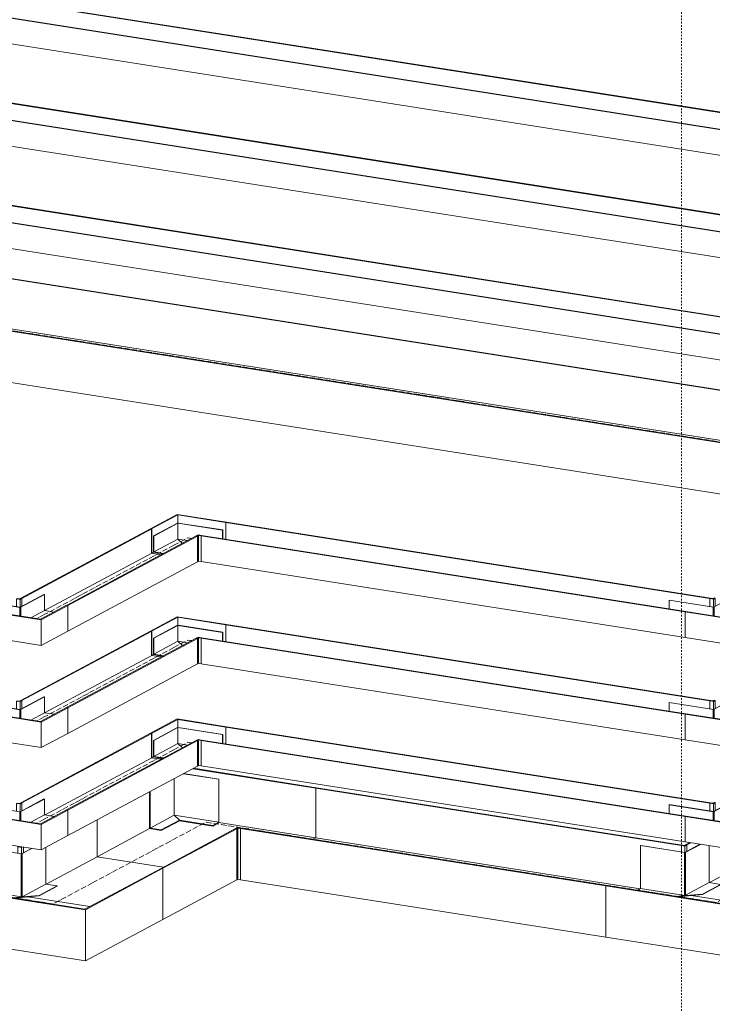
# Model space of a CAD drawing. Header units: millimetres. Extents: x 5617 to 131373, y -9330 to 158328.
# Tile 73 of 83: x 108700 to 109997, y 123009 to 124852. Entities that reach past the tile are written whole.
import ezdxf

# ---------------------------------------------------------------- set-up
doc = ezdxf.new("R2010")
doc.units = ezdxf.units.MM
doc.linetypes.add('Осевая', pattern=[14, 10, -2, 0, -2])
doc.linetypes.add('Скрыто_2_', pattern=[6, 3, -3])
doc.layers.add('Границы 3D вида', color=7, linetype='Скрыто_2_', lineweight=20, true_color=0x0080c0)
for name, color, linetype, lineweight in [('Кабельные лотки', 7, 'Continuous', 18), ('Осевая линия', 7, 'Осевая', 18), ('Соединительные детали кабельных лотков', 7, 'Continuous', 18)]:
    doc.layers.add(name, color=color, linetype=linetype, lineweight=lineweight)

# ---------------------------------------------------------------- blocks, each defined once
blk = doc.blocks.new('OSTEC_CLH - ЛН_ ЛП - СЛУМИ - Угол горизонтальный - ZS - Цинкование по методу Сендзимира-V99-МКСС_ПЧ_5_23')
at = {"layer": 'Осевая линия'}
for p, q in [((91328.9, 123236.5), (91255.1, 123197)), ((91118.8, 123218.4), (91255.1, 123197)), ((91119.7, 123218.3), (91118.8, 123218.4))]:
    blk.add_line(p, q, dxfattribs=at)
at = {"layer": 'Соединительные детали кабельных лотков'}
for p, q in [((91189.1, 123303.9), (91190.3, 123304.5)), ((91189.1, 123291.6), (91189.1, 123303.9)), ((91195.7, 123302.8), (91189.1, 123303.9)), ((91190.3, 123304.5), (91194.7, 123303.8)), ((91195.7, 123302.8), (91197.1, 123303.6)), ((91195.7, 123290.6), (91195.7, 123302.8)), ((91199.3, 123303.2), (91199.3, 123292.3)), ((91458.6, 123264), (91314.5, 123187)), ((91315.5, 123186), (91460.8, 123263.7)), ((91460.8, 123263.7), (91458.6, 123264)), ((91460.8, 123263.7), (91460.8, 123168)), ((91047.4, 123228.1), (91048.6, 123228.7)), ((91047.4, 123132.4), (91047.4, 123228.1)), ((91315.5, 123186), (91047.4, 123228.1)), ((91314.5, 123187), (91048.6, 123228.7)), ((91183.4, 123207.6), (91184.6, 123208.2)), ((91323.9, 123191.9), (91207.5, 123210.2)), ((91315.5, 123090.3), (91315.5, 123186)), ((91460.8, 123168), (91315.5, 123090.3)), ((91315.5, 123090.3), (91047.4, 123132.4))]:
    blk.add_line(p, q, dxfattribs=at)
blk = doc.blocks.new('OSTEC_U - ЛН_ ЛП - СЛУМИ - OSTEC_U - ЛН_ ЛП - СЛУМИ-V100-МКСС_ПЧ_5_23')
at = {"layer": 'Соединительные детали кабельных лотков'}
for p, q in [((91113, 123303.9), (91112.5, 123303.6)), ((91112.5, 123303.6), (91195.7, 123290.6)), ((91112.5, 123223.2), (91112.5, 123303.6)), ((91195.7, 123290.9), (91113, 123303.9)), ((91214.4, 123300.9), (91195.7, 123290.9)), ((91196.1, 123290.5), (91215.2, 123300.7)), ((91241.3, 123302.8), (91241.3, 123234.2)), ((91195.2, 123290.5), (91195.2, 123209.2)), ((91195.5, 123290.3), (91196.1, 123290.5)), ((91195.5, 123290.3), (91195.5, 123209)), ((91196.1, 123290.5), (91196.1, 123210)), ((91196.1, 123290.5), (91196.9, 123290.5)), ((91196.1, 123210), (91196.1, 123290.5)), ((91196.9, 123209.1), (91196.9, 123290.5)), ((91197, 123209.2), (91197, 123290.5)), ((91106.1, 123219.7), (91112.5, 123223.2)), ((91112.5, 123223.2), (91195.5, 123210.1)), ((91196.9, 123210.5), (91241.3, 123234.2)), ((91228.6, 123212.8), (91262.4, 123230.9)), ((91262.4, 123230.1), (91228.6, 123212)), ((91241.3, 123234.2), (91262.4, 123230.9)), ((91262.4, 123230.9), (91262.4, 123230.1)), ((91177.7, 123208.5), (91194.8, 123209.9)), ((91196.1, 123209.2), (91181.2, 123207.9)), ((91196.1, 123209.2), (91195.5, 123209)), ((91228.6, 123212), (91196.1, 123209.2)), ((91196.9, 123210.1), (91228.6, 123212.8)), ((91228.6, 123212.8), (91228.6, 123212))]:
    blk.add_line(p, q, dxfattribs=at)
for points in [[(91195.3, 123290.7, 0), (91195.2, 123290.6, 0), (91195.2, 123290.5, 0), (91195.2, 123290.5, 0), (91195.2, 123290.4, 0), (91195.3, 123290.4, 0), (91195.5, 123290.3, 0)], [(91196.9, 123290.5, 0), (91197, 123290.5, 0), (91196.9, 123290.6, 0), (91196.9, 123290.6, 0), (91196.8, 123290.7, 0), (91196.7, 123290.7, 0), (91196.5, 123290.8, 0)], [(91195.5, 123209, 0), (91195.3, 123209, 0), (91195.2, 123209.1, 0), (91195.2, 123209.1, 0)], [(91196.9, 123209.2, 0), (91197, 123209.2, 0), (91196.9, 123209.1, 0)]]:
    blk.add_polyline3d(points, dxfattribs=at)
blk = doc.blocks.new('OSTEC_CLH - ЛН_ ЛП - СЛУМИ - Угол горизонтальный - ZS - Цинкование по методу Сендзимира-V101-МКСС_ПЧ_5_23')
at = {"layer": 'Осевая линия'}
for p, q in [((91467.1, 123310.4), (91540.9, 123349.9)), ((91677.2, 123328.5), (91540.9, 123349.9)), ((91676.3, 123328.6), (91677.2, 123328.5))]:
    blk.add_line(p, q, dxfattribs=at)
at = {"layer": 'Соединительные детали кабельных лотков'}
for p, q in [((91516.8, 123450.1), (91747.4, 123413.9)), ((91518, 123450.8), (91748.7, 123414.6)), ((91748.7, 123414.6), (91747.4, 123413.9)), ((91747.4, 123413.9), (91747.4, 123320.6)), ((91337.4, 123285.3), (91337.4, 123354.2)), ((91435.8, 123338), (91337.4, 123285.3)), ((91565.8, 123349.1), (91747.4, 123320.6)), ((91600.3, 123339.8), (91596.7, 123337.9)), ((91596.7, 123337.9), (91599, 123337.6)), ((91599, 123337.6), (91601.4, 123338.8)), ((91599, 123241.8), (91599, 123337.6)), ((91600.3, 123339.8), (91607, 123338.8)), ((91605.8, 123338.1), (91601.4, 123338.8)), ((91601.4, 123338.8), (91601.4, 123243.1)), ((91607, 123338.8), (91605.8, 123338.1)), ((91605.8, 123338.1), (91605.8, 123242.4)), ((91747.4, 123320.6), (91741.8, 123317.6)), ((91337.4, 123285.3), (91461.9, 123265.8)), ((91601.4, 123243.1), (91599, 123241.8)), ((91601.4, 123243.1), (91605.8, 123242.4))]:
    blk.add_line(p, q, dxfattribs=at)
blk = doc.blocks.new('OSTEC_U - ЛН_ ЛП - СЛУМИ - OSTEC_U - ЛН_ ЛП - СЛУМИ-V102-МКСС_ПЧ_5_23')
at = {"layer": 'Соединительные детали кабельных лотков'}
for p, q in [((91481.9, 123362.9), (91481.9, 123431.5)), ((91481.9, 123431.5), (91481.9, 123362.9)), ((91499.1, 123440.7), (91565.4, 123430.3)), ((91565.8, 123430.5), (91499.5, 123440.9)), ((91565.4, 123430.3), (91565.8, 123430.5)), ((91565.4, 123430.3), (91565.4, 123349.8)), ((91565.8, 123430.5), (91565.8, 123349.1)), ((91435.8, 123338), (91435.8, 123406.8)), ((91436.6, 123338.7), (91436.6, 123407.3)), ((91436.6, 123338.7), (91481.9, 123362.9)), ((91457.7, 123335.4), (91491.5, 123353.5)), ((91491.5, 123352.6), (91457.7, 123334.5)), ((91491.5, 123353.5), (91481.9, 123362.9)), ((91481.9, 123362.9), (91565.4, 123349.8)), ((91481.9, 123362.9), (91491.5, 123353.5)), ((91491.5, 123352.6), (91491.5, 123353.5)), ((91491.5, 123353.5), (91554, 123343.7)), ((91491.5, 123353.5), (91491.5, 123352.6)), ((91554, 123342.8), (91491.5, 123352.6)), ((91457.7, 123334.5), (91435.8, 123338)), ((91457.7, 123335.4), (91436.6, 123338.7)), ((91457.7, 123334.5), (91457.7, 123335.4)), ((91565.4, 123349.8), (91554, 123343.7)), ((91565.8, 123349.1), (91554, 123342.8)), ((91554, 123343.7), (91554, 123342.8))]:
    blk.add_line(p, q, dxfattribs=at)
blk = doc.blocks.new('OSTEC_CLH - ЛН_ ЛП - СЛУМИ - Угол горизонтальный - ZS - Цинкование по методу Сендзимира-V103-МКСС_ПЧ_5_23')
at = {"layer": 'Осевая линия'}
for p, q in [((92571.9, 123239.1), (92498, 123199.7)), ((92361.8, 123221), (92498, 123199.7)), ((92362.6, 123220.9), (92361.8, 123221))]:
    blk.add_line(p, q, dxfattribs=at)
at = {"layer": 'Соединительные детали кабельных лотков'}
for p, q in [((92432, 123306.5), (92433.2, 123307.1)), ((92432, 123294.2), (92432, 123306.5)), ((92438.6, 123305.4), (92432, 123306.5)), ((92433.2, 123307.1), (92437.6, 123306.4)), ((92440, 123307.7), (92437.6, 123306.4)), ((92438.6, 123305.4), (92442.2, 123307.3)), ((92438.6, 123293.2), (92438.6, 123305.4)), ((92442.2, 123307.3), (92440, 123307.7)), ((92442.2, 123307.3), (92442.2, 123294.9)), ((92701.5, 123266.6), (92557.5, 123189.6)), ((92558.5, 123188.6), (92703.8, 123266.3)), ((92703.8, 123266.3), (92701.5, 123266.6)), ((92703.8, 123266.3), (92703.8, 123170.6)), ((92290.3, 123230.7), (92291.5, 123231.3)), ((92290.3, 123135), (92290.3, 123230.7)), ((92558.5, 123188.6), (92290.3, 123230.7)), ((92557.5, 123189.6), (92291.5, 123231.3)), ((92426.4, 123210.2), (92427.5, 123210.8)), ((92566.8, 123194.5), (92450.4, 123212.8)), ((92558.5, 123092.9), (92558.5, 123188.6)), ((92703.8, 123170.6), (92558.5, 123092.9)), ((92558.5, 123092.9), (92290.3, 123135))]:
    blk.add_line(p, q, dxfattribs=at)
blk = doc.blocks.new('OSTEC_U - ЛН_ ЛП - СЛУМИ - OSTEC_U - ЛН_ ЛП - СЛУМИ-V104-МКСС_ПЧ_5_23')
at = {"layer": 'Соединительные детали кабельных лотков'}
for p, q in [((92355.9, 123306.5), (92355.5, 123306.3)), ((92355.5, 123306.3), (92438.6, 123293.2)), ((92355.5, 123225.8), (92355.5, 123306.3)), ((92438.6, 123293.5), (92355.9, 123306.5)), ((92466.8, 123308.6), (92438.2, 123293.3)), ((92439, 123293.1), (92467.6, 123308.5)), ((92484.2, 123305.8), (92484.2, 123236.9)), ((92438.1, 123293.1), (92438.1, 123211.8)), ((92438.4, 123292.9), (92439, 123293.1)), ((92438.4, 123292.9), (92438.4, 123211.6)), ((92439.4, 123293.4), (92438.9, 123293.5)), ((92439, 123293.1), (92439, 123212.7)), ((92439, 123293.1), (92439.8, 123293.1)), ((92439, 123212.7), (92439, 123293.1)), ((92439.8, 123211.7), (92439.8, 123293.1)), ((92439.9, 123211.8), (92439.9, 123293.1)), ((92349, 123222.3), (92355.5, 123225.8)), ((92355.5, 123225.8), (92438.4, 123212.7)), ((92439.8, 123213.1), (92484.2, 123236.9)), ((92471.5, 123215.5), (92505.3, 123233.5)), ((92505.3, 123232.7), (92471.5, 123214.6)), ((92484.2, 123236.9), (92505.3, 123233.5)), ((92505.3, 123233.5), (92505.3, 123232.7)), ((92420.6, 123211.1), (92438.4, 123212.6)), ((92438.9, 123211.8), (92424.2, 123210.5)), ((92438.9, 123211.8), (92438.4, 123211.6)), ((92438.9, 123212.6), (92439, 123212.7)), ((92471.5, 123214.6), (92439, 123211.8)), ((92439.8, 123212.7), (92471.5, 123215.5)), ((92471.5, 123215.5), (92471.5, 123214.6))]:
    blk.add_line(p, q, dxfattribs=at)
for points in [[(92438.2, 123293.3, 0), (92438.1, 123293.2, 0), (92438.1, 123293.2, 0), (92438.1, 123293.1, 0), (92438.2, 123293, 0), (92438.3, 123293, 0), (92438.4, 123292.9, 0)], [(92439.8, 123293.1, 0), (92439.9, 123293.1, 0), (92439.9, 123293.2, 0), (92439.8, 123293.2, 0), (92439.7, 123293.3, 0), (92439.6, 123293.3, 0), (92439.4, 123293.4, 0)], [(92438.4, 123211.6, 0), (92438.3, 123211.6, 0), (92438.2, 123211.7, 0), (92438.1, 123211.7, 0)], [(92439.9, 123211.8, 0), (92439.9, 123211.8, 0), (92439.8, 123211.7, 0)]]:
    blk.add_polyline3d(points, dxfattribs=at)
blk = doc.blocks.new('OSTEC_CLH - ЛН_ ЛП - СЛУМИ - Угол горизонтальный - ZS - Цинкование по методу Сендзимира-V108-МКСС_ПЧ_5_23')
at = {"layer": 'Осевая линия'}
blk.add_line((92537.3, 123738.9), (92523, 123731.2), dxfattribs=at)
at = {"layer": 'Соединительные детали кабельных лотков'}
for p, q in [((92485.4, 123768.5), (92486.6, 123769.1)), ((92485.4, 123753.4), (92485.4, 123768.5)), ((92492, 123767.4), (92485.4, 123768.5)), ((92486.6, 123769.1), (92491, 123768.4)), ((92493.4, 123769.7), (92491, 123768.4)), ((92492, 123767.4), (92495.6, 123769.4)), ((92492, 123752.3), (92492, 123767.4)), ((92495.6, 123769.4), (92493.4, 123769.7)), ((92495.6, 123769.4), (92495.6, 123754)), ((92579.1, 123756.3), (92530.3, 123730.2)), ((92531.3, 123729.2), (92581.3, 123755.9)), ((92581.3, 123755.9), (92579.1, 123756.3)), ((92581.3, 123755.9), (92581.3, 123708.1)), ((92439, 123743.7), (92440.2, 123744.3)), ((92439, 123695.8), (92439, 123743.7)), ((92531.3, 123729.2), (92439, 123743.7)), ((92530.3, 123730.2), (92440.2, 123744.3)), ((92531.3, 123681.3), (92531.3, 123729.2)), ((92581.3, 123708.1), (92531.3, 123681.3)), ((92531.3, 123681.3), (92439, 123695.8))]:
    blk.add_line(p, q, dxfattribs=at)
blk = doc.blocks.new('OSTEC_U - ЛН_ ЛП - СЛУМИ - OSTEC_U - ЛН_ ЛП - СЛУМИ-V109-МКСС_ПЧ_5_23')
at = {"layer": 'Соединительные детали кабельных лотков'}
for p, q in [((92536.8, 123776.6), (92492, 123752.6)), ((92492.4, 123752.3), (92537.6, 123776.5)), ((92537.6, 123776.5), (92536.8, 123776.6)), ((92537.6, 123776.5), (92537.6, 123746.7)), ((92409.3, 123765.6), (92408.9, 123765.4)), ((92408.9, 123765.4), (92492, 123752.3)), ((92408.9, 123749.2), (92408.9, 123765.4)), ((92492, 123752.6), (92409.3, 123765.6)), ((92491.5, 123752.3), (92491.5, 123736.2)), ((92491.8, 123752.1), (92492.4, 123752.3)), ((92491.8, 123752.1), (92491.8, 123736.2)), ((92492.4, 123752.3), (92492.4, 123736.1)), ((92492.4, 123752.3), (92493.2, 123752.2)), ((92492.4, 123736.1), (92492.4, 123752.3)), ((92493.2, 123736), (92493.2, 123752.2)), ((92493.3, 123736), (92493.3, 123752.3)), ((92512, 123733), (92537.6, 123746.7)), ((92537.6, 123746.7), (92555.9, 123743.9))]:
    blk.add_line(p, q, dxfattribs=at)
for points in [[(92491.6, 123752.4, 0), (92491.5, 123752.4, 0), (92491.5, 123752.3, 0), (92491.5, 123752.2, 0), (92491.6, 123752.2, 0), (92491.7, 123752.1, 0), (92491.8, 123752.1, 0)], [(92493.3, 123752.3, 0), (92493.2, 123752.4, 0), (92493.1, 123752.4, 0), (92493, 123752.5, 0), (92492.8, 123752.5, 0)]]:
    blk.add_polyline3d(points, dxfattribs=at)
blk = doc.blocks.new('OSTEC_CLH - ЛН_ ЛП - СЛУМИ - Угол горизонтальный - ZS - Цинкование по методу Сендзимира-V110-МКСС_ПЧ_5_23')
at = {"layer": 'Осевая линия'}
for p in [(91481.4, 123868.4), (91514.7, 123881.3)]:
    blk.add_line(p, (91507.6, 123882.4), dxfattribs=at)
at = {"layer": 'Соединительные детали кабельных лотков'}
for p, q in [((91487.4, 123926), (91437.4, 123899.2)), ((91439.6, 123898.9), (91488.5, 123925)), ((91487.4, 123926), (91579.8, 123911.5)), ((91488.5, 123925), (91578.5, 123910.8)), ((91488.5, 123925), (91488.5, 123909.9)), ((91579.8, 123911.5), (91578.5, 123910.8)), ((91578.5, 123910.8), (91578.5, 123879.5)), ((91437.4, 123899.2), (91439.6, 123898.9)), ((91439.6, 123853.4), (91439.6, 123898.9)), ((91526.7, 123887.7), (91523.1, 123885.8)), ((91523.1, 123885.8), (91525.3, 123885.4)), ((91525.3, 123885.4), (91527.7, 123886.7)), ((91525.3, 123837.6), (91525.3, 123885.4)), ((91526.7, 123887.7), (91533.3, 123886.6)), ((91532.1, 123886), (91527.7, 123886.7)), ((91527.7, 123886.7), (91527.7, 123842.1)), ((91533.3, 123886.6), (91532.1, 123886)), ((91532.1, 123886), (91532.1, 123838.1)), ((91442.8, 123855.1), (91439.6, 123853.4)), ((91439.6, 123853.4), (91457.4, 123850.6)), ((91527.7, 123838.8), (91525.3, 123837.6)), ((91527.7, 123842.1), (91527.7, 123838.8)), ((91527.7, 123838.8), (91532.1, 123838.1))]:
    blk.add_line(p, q, dxfattribs=at)
blk = doc.blocks.new('OSTEC_U - ЛН_ ЛП - СЛУМИ - OSTEC_U - ЛН_ ЛП - СЛУМИ-V111-МКСС_ПЧ_5_23')
at = {"layer": 'Соединительные детали кабельных лотков'}
for p, q in [((91488, 123909.9), (91442.8, 123885.7)), ((91443.6, 123885.6), (91488.8, 123909.8)), ((91488.1, 123910), (91488.8, 123909.8)), ((91488.8, 123909.8), (91489.1, 123910.1)), ((91488.8, 123880), (91488.8, 123909.8)), ((91488.8, 123909.8), (91572.3, 123896.7)), ((91488.8, 123909.8), (91488.8, 123880)), ((91489.2, 123910), (91489.1, 123910.1)), ((91572.8, 123896.9), (91489.2, 123910)), ((91442.8, 123885.7), (91443.6, 123885.6)), ((91442.8, 123855.1), (91442.8, 123885.7)), ((91443.6, 123855.8), (91443.6, 123885.6)), ((91572.3, 123896.7), (91572.8, 123896.9)), ((91572.3, 123896.7), (91572.3, 123880.5)), ((91572.8, 123896.9), (91572.8, 123880.5)), ((91443.6, 123855.8), (91488.8, 123880)), ((91497.2, 123871.9), (91488.8, 123880)), ((91488.8, 123880), (91507.1, 123877.2)), ((91488.8, 123880), (91497.2, 123871.9)), ((91460.6, 123852.3), (91442.8, 123855.1)), ((91461.8, 123853), (91443.6, 123855.8))]:
    blk.add_line(p, q, dxfattribs=at)
for points in [[(91488.7, 123910.1, 0), (91488.5, 123910.1, 0), (91488.3, 123910, 0)], [(91488.8, 123910.1, 0), (91488.6, 123910.1, 0), (91488.4, 123910.1, 0), (91488.3, 123910, 0)]]:
    blk.add_polyline3d(points, dxfattribs=at)
blk = doc.blocks.new('OSTEC_U - ЛН_ ЛП - СЛУМИ - OSTEC_U - ЛН_ ЛП - СЛУМИ-V112-МКСС_ПЧ_5_23')
at = {"layer": 'Соединительные детали кабельных лотков'}
for p, q in [((91237.9, 123776.2), (91193.1, 123752.2)), ((91193.5, 123751.9), (91238.7, 123776.1)), ((91238.7, 123776.1), (91237.9, 123776.2)), ((91238.7, 123776.1), (91238.7, 123746.3)), ((91110.4, 123765.2), (91109.9, 123765)), ((91109.9, 123765), (91193.1, 123751.9)), ((91109.9, 123748.8), (91109.9, 123765)), ((91193.1, 123752.2), (91110.4, 123765.2)), ((91192.6, 123751.9), (91192.6, 123735.8)), ((91192.9, 123751.7), (91193.5, 123751.9)), ((91192.9, 123751.7), (91192.9, 123735.8)), ((91193.5, 123751.9), (91193.5, 123735.7)), ((91193.5, 123751.9), (91194.3, 123751.8)), ((91193.5, 123735.7), (91193.5, 123751.9)), ((91194.3, 123735.6), (91194.3, 123751.8)), ((91194.4, 123735.5), (91194.4, 123751.9)), ((91213.1, 123732.6), (91238.7, 123746.3)), ((91238.7, 123746.3), (91257, 123743.4))]:
    blk.add_line(p, q, dxfattribs=at)
for points in [[(91192.7, 123752, 0), (91192.6, 123751.9, 0), (91192.6, 123751.9, 0), (91192.6, 123751.8, 0), (91192.7, 123751.8, 0), (91192.8, 123751.7, 0), (91192.9, 123751.7, 0)], [(91194.4, 123751.9, 0), (91194.3, 123752, 0), (91194.2, 123752, 0), (91194.1, 123752.1, 0), (91193.9, 123752.1, 0)]]:
    blk.add_polyline3d(points, dxfattribs=at)
blk = doc.blocks.new('OSTEC_CLH - ЛН_ ЛП - СЛУМИ - Угол горизонтальный - ZS - Цинкование по методу Сендзимира-V120-МКСС_ПЧ_5_23')
at = {"layer": 'Осевая линия'}
for p in [(91481.4, 123677), (91514.7, 123689.9)]:
    blk.add_line(p, (91507.6, 123691), dxfattribs=at)
at = {"layer": 'Соединительные детали кабельных лотков'}
for p, q in [((91487.4, 123734.5), (91437.4, 123707.8)), ((91439.6, 123707.4), (91488.5, 123733.5)), ((91487.4, 123734.5), (91579.8, 123720)), ((91488.5, 123733.5), (91578.5, 123719.4)), ((91488.5, 123733.5), (91488.5, 123718.5)), ((91579.8, 123720), (91578.5, 123719.4)), ((91578.5, 123719.4), (91578.5, 123688.1)), ((91437.4, 123707.8), (91439.6, 123707.4)), ((91439.6, 123662), (91439.6, 123707.4)), ((91526.7, 123696.3), (91523.1, 123694.3)), ((91523.1, 123694.3), (91525.3, 123694)), ((91525.3, 123694), (91527.7, 123695.3)), ((91525.3, 123646.1), (91525.3, 123694)), ((91526.7, 123696.3), (91533.3, 123695.2)), ((91532.1, 123694.6), (91527.7, 123695.3)), ((91527.7, 123695.3), (91527.7, 123650.7)), ((91533.3, 123695.2), (91532.1, 123694.6)), ((91532.1, 123694.6), (91532.1, 123646.7)), ((91443.9, 123664.3), (91439.6, 123662)), ((91439.6, 123662), (91457.4, 123659.2)), ((91527.7, 123647.4), (91525.3, 123646.1)), ((91527.7, 123650.7), (91527.7, 123647.4)), ((91527.7, 123647.4), (91532.1, 123646.7))]:
    blk.add_line(p, q, dxfattribs=at)

msp = doc.modelspace()

# ---------------------------------------------------------------- linework, layer by layer
at = {"layer": 'Границы 3D вида'}
msp.add_line((109939.6, 126090), (109939.6, 119930.2), dxfattribs=at)
at = {"layer": 'Кабельные лотки'}
for p, q in [((111312.1, 124474.1), (107251.6, 125111.5)), ((111313.3, 124474.8), (107252.8, 125112.1)), ((111265.7, 124449.3), (107205.2, 125086.6)), ((111266.9, 124449.9), (107206.4, 125087.3)), ((111200.9, 124411.6), (107205.2, 125038.8)), ((111039.8, 124325.4), (107251.6, 124920)), ((111041, 124326.1), (107252.8, 124920.7)), ((110993.3, 124300.6), (107205.2, 124895.2)), ((110994.6, 124301.3), (107206.4, 124895.9)), ((110924.2, 124263.6), (107205.2, 124847.4)), ((110763, 124177.5), (107251.6, 124728.6)), ((110764.3, 124178.1), (107252.8, 124729.3)), ((110716.6, 124152.6), (107205.2, 124703.8)), ((110717.8, 124153.3), (107206.4, 124704.4)), ((110647.4, 124115.6), (107205.2, 124655.9)), ((107118.2, 124612.4), (110564.8, 124071.4)), ((107119.4, 124613.1), (110566, 124072.1)), ((106976.5, 124536.7), (110423.1, 123995.7)), ((106977.7, 124537.3), (110424.3, 123996.3)), ((107240.4, 124500), (110429.9, 123999.3)), ((106971.2, 124441.8), (110284.7, 123921.7)), ((109085.8, 123910.8), (109087, 123911.5)), ((109085.8, 123879.5), (109085.8, 123910.8)), ((109992.6, 123768.5), (109085.8, 123910.8)), ((109993.8, 123769.1), (109087, 123911.5)), ((108944.6, 123899.2), (108701.7, 123769.3)), ((108946.9, 123898.9), (108703.9, 123768.9)), ((109030.3, 123885.8), (108787.4, 123755.8)), ((109032.6, 123885.4), (108789.6, 123755.5)), ((108944.6, 123899.2), (108946.9, 123898.9)), ((108946.9, 123898.9), (108946.9, 123853.4)), ((109030.3, 123885.8), (109032.6, 123885.4)), ((109032.6, 123885.4), (109032.6, 123837.6)), ((109039.3, 123886), (109040.5, 123886.6)), ((109039.3, 123838.1), (109039.3, 123886)), ((109946.1, 123743.7), (109039.3, 123886)), ((109947.4, 123744.3), (109040.5, 123886.6)), ((108946.9, 123853.4), (108746.4, 123746.2)), ((108946.9, 123853.4), (108964.7, 123850.6)), ((109032.6, 123837.6), (108789.6, 123707.6)), ((109946.1, 123695.8), (109039.3, 123838.1)), ((109991.9, 123236.8), (111008.3, 123780.3)), ((108703.9, 123768.9), (108701.7, 123769.3)), ((108703.9, 123753.6), (108703.9, 123768.9)), ((108789.6, 123755.5), (108787.4, 123755.8)), ((109993.8, 123769.1), (109992.6, 123768.5)), ((109992.6, 123768.5), (109992.6, 123753.4)), ((108789.6, 123707.6), (108789.6, 123755.5)), ((109947.4, 123744.3), (109946.2, 123743.7)), ((109946.2, 123743.7), (109946.2, 123695.8)), ((109085.8, 123719.4), (109087, 123720)), ((109085.8, 123688.1), (109085.8, 123719.4)), ((109992.6, 123577.1), (109085.8, 123719.4)), ((109993.8, 123577.7), (109087, 123720)), ((108944.6, 123707.8), (108701.7, 123577.9)), ((108946.9, 123707.4), (108703.9, 123577.5)), ((108944.6, 123707.8), (108946.9, 123707.4)), ((108946.9, 123707.4), (108946.9, 123662)), ((109030.3, 123694.3), (108787.4, 123564.4)), ((109032.6, 123694), (108789.6, 123564.1)), ((109030.3, 123694.3), (109032.6, 123694)), ((109032.6, 123694), (109032.6, 123646.1)), ((109039.3, 123694.6), (109040.5, 123695.2)), ((109039.3, 123646.7), (109039.3, 123694.6)), ((109946.1, 123552.2), (109039.3, 123694.6)), ((109947.4, 123552.9), (109040.5, 123695.2)), ((108946.9, 123662), (108746.4, 123554.8)), ((109032.6, 123646.1), (108789.6, 123516.2)), ((108946.9, 123662), (108964.7, 123659.2)), ((109946.1, 123504.4), (109039.3, 123646.7)), ((108703.9, 123577.5), (108701.7, 123577.9)), ((108703.9, 123562.2), (108703.9, 123577.5)), ((109993.8, 123577.7), (109992.6, 123577.1)), ((109992.6, 123577.1), (109992.6, 123562)), ((108789.6, 123564.1), (108787.4, 123564.4)), ((108789.6, 123516.2), (108789.6, 123564.1)), ((109947.4, 123552.9), (109946.2, 123552.2)), ((109946.2, 123552.2), (109946.2, 123504.4)), ((108944.6, 123516.4), (108701.7, 123386.4)), ((108944.6, 123516.4), (108946.9, 123516)), ((109085.8, 123528), (109087, 123528.6)), ((109085.8, 123496.7), (109085.8, 123528)), ((109992.6, 123385.6), (109085.8, 123528)), ((109993.8, 123386.3), (109087, 123528.6)), ((108946.9, 123516), (108703.9, 123386.1)), ((109030.3, 123502.9), (108787.4, 123373)), ((109032.6, 123502.6), (108789.6, 123372.6)), ((108946.9, 123516), (108946.9, 123470.6)), ((109030.3, 123502.9), (109032.6, 123502.6)), ((109032.6, 123502.6), (109032.6, 123454.7)), ((109039.3, 123503.2), (109040.5, 123503.8)), ((109039.3, 123455.3), (109039.3, 123503.2)), ((109946.1, 123360.8), (109039.3, 123503.2)), ((109947.4, 123361.5), (109040.5, 123503.8)), ((108946.9, 123470.6), (108746.4, 123363.4)), ((108946.9, 123470.6), (108964.7, 123467.8)), ((109032.6, 123454.7), (108789.6, 123324.8)), ((109946.1, 123313), (109039.3, 123455.3)), ((109254.7, 123413.9), (109255.9, 123414.6)), ((109254.7, 123320.6), (109254.7, 123413.9)), ((109254.7, 123413.9), (109939.2, 123306.5)), ((109255.9, 123414.6), (109940.4, 123307.1)), ((108703.9, 123386.1), (108701.7, 123386.4)), ((108703.9, 123370.8), (108703.9, 123386.1)), ((108789.6, 123372.6), (108787.4, 123373)), ((108789.6, 123324.8), (108789.6, 123372.6)), ((109993.8, 123386.3), (109992.6, 123385.6)), ((109992.6, 123385.6), (109992.6, 123370.5)), ((108844.6, 123354.2), (108844.6, 123285.3)), ((109947.4, 123361.5), (109946.2, 123360.8)), ((109946.2, 123360.8), (109946.2, 123313)), ((108965.8, 123264), (109104, 123337.9)), ((108968, 123263.7), (109106.2, 123337.6)), ((109104, 123337.9), (109106.2, 123337.6)), ((109106.2, 123337.6), (109106.2, 123241.8)), ((109113, 123338.1), (109114.2, 123338.8)), ((109113, 123242.4), (109113, 123338.1)), ((109113, 123338.1), (109797.5, 123230.7)), ((109114.2, 123338.8), (109798.7, 123231.3)), ((109249, 123317.6), (109254.7, 123320.6)), ((109254.7, 123320.6), (109861.9, 123225.3)), ((108706.5, 123292.3), (108706.5, 123303.2)), ((109940.4, 123307.1), (109939.2, 123306.5)), ((109939.2, 123306.5), (109939.2, 123294.2)), ((109947.2, 123307.7), (109954.6, 123311.6)), ((109949.4, 123307.3), (109947.2, 123307.7)), ((109949.4, 123307.3), (109956.8, 123311.3)), ((109949.4, 123294.9), (109949.4, 123307.3)), ((108749, 123234.2), (108844.6, 123285.3)), ((108844.6, 123285.3), (108969.1, 123265.8)), ((108968, 123263.7), (108965.8, 123264)), ((108968, 123168), (108968, 123263.7)), ((108968, 123168), (109106.2, 123241.8)), ((109113, 123242.4), (109797.5, 123135)), ((109798.7, 123231.3), (109797.5, 123230.7)), ((109797.5, 123230.7), (109797.5, 123135)), ((108831.1, 123191.9), (108714.7, 123210.2)), ((109934.8, 123210.8), (109933.6, 123210.2)), ((110074, 123194.5), (109957.6, 123212.8))]:
    msp.add_line(p, q, dxfattribs=at)
at = {"layer": 'Осевая линия'}
for p, q in [((107042.7, 124527.8), (110425.4, 123996.9)), ((108988.6, 123868.4), (108745.7, 123738.5)), ((108988.6, 123677), (108745.7, 123547)), ((108988.6, 123485.5), (108745.7, 123355.6)), ((109184.4, 123328.5), (109869, 123221)), ((108836.2, 123236.5), (108974.3, 123310.4))]:
    msp.add_line(p, q, dxfattribs=at)

# ---------------------------------------------------------------- block references
at = {"layer": 'Соединительные детали кабельных лотков'}
for name, p in [('OSTEC_CLH - ЛН_ ЛП - СЛУМИ - Угол горизонтальный - ZS - Цинкование по методу Сендзимира-V110-МКСС_ПЧ_5_23', (17507.2, 0)), ('OSTEC_U - ЛН_ ЛП - СЛУМИ - OSTEC_U - ЛН_ ЛП - СЛУМИ-V111-МКСС_ПЧ_5_23', (17507.2, 0)), ('OSTEC_U - ЛН_ ЛП - СЛУМИ - OSTEC_U - ЛН_ ЛП - СЛУМИ-V112-МКСС_ПЧ_5_23', (17507.2, 0)), ('OSTEC_U - ЛН_ ЛП - СЛУМИ - OSTEC_U - ЛН_ ЛП - СЛУМИ-V109-МКСС_ПЧ_5_23', (17507.2, 0)), ('OSTEC_CLH - ЛН_ ЛП - СЛУМИ - Угол горизонтальный - ZS - Цинкование по методу Сендзимира-V108-МКСС_ПЧ_5_23', (16208.3, -0.4)), ('OSTEC_CLH - ЛН_ ЛП - СЛУМИ - Угол горизонтальный - ZS - Цинкование по методу Сендзимира-V108-МКСС_ПЧ_5_23', (17507.2, 0)), ('OSTEC_CLH - ЛН_ ЛП - СЛУМИ - Угол горизонтальный - ZS - Цинкование по методу Сендзимира-V120-МКСС_ПЧ_5_23', (17507.2, 0)), ('OSTEC_U - ЛН_ ЛП - СЛУМИ - OSTEC_U - ЛН_ ЛП - СЛУМИ-V111-МКСС_ПЧ_5_23', (17507.2, -191.4)), ('OSTEC_U - ЛН_ ЛП - СЛУМИ - OSTEC_U - ЛН_ ЛП - СЛУМИ-V112-МКСС_ПЧ_5_23', (17507.2, -191.4)), ('OSTEC_CLH - ЛН_ ЛП - СЛУМИ - Угол горизонтальный - ZS - Цинкование по методу Сендзимира-V108-МКСС_ПЧ_5_23', (16208.3, -191.8)), ('OSTEC_U - ЛН_ ЛП - СЛУМИ - OSTEC_U - ЛН_ ЛП - СЛУМИ-V109-МКСС_ПЧ_5_23', (17507.2, -191.4)), ('OSTEC_CLH - ЛН_ ЛП - СЛУМИ - Угол горизонтальный - ZS - Цинкование по методу Сендзимира-V108-МКСС_ПЧ_5_23', (17507.2, -191.4)), ('OSTEC_CLH - ЛН_ ЛП - СЛУМИ - Угол горизонтальный - ZS - Цинкование по методу Сендзимира-V110-МКСС_ПЧ_5_23', (17507.2, -382.8)), ('OSTEC_U - ЛН_ ЛП - СЛУМИ - OSTEC_U - ЛН_ ЛП - СЛУМИ-V111-МКСС_ПЧ_5_23', (17507.2, -382.8)), ('OSTEC_CLH - ЛН_ ЛП - СЛУМИ - Угол горизонтальный - ZS - Цинкование по методу Сендзимира-V101-МКСС_ПЧ_5_23', (17507.2, 0)), ('OSTEC_U - ЛН_ ЛП - СЛУМИ - OSTEC_U - ЛН_ ЛП - СЛУМИ-V102-МКСС_ПЧ_5_23', (17507.2, 0)), ('OSTEC_U - ЛН_ ЛП - СЛУМИ - OSTEC_U - ЛН_ ЛП - СЛУМИ-V112-МКСС_ПЧ_5_23', (17507.2, -382.8)), ('OSTEC_U - ЛН_ ЛП - СЛУМИ - OSTEC_U - ЛН_ ЛП - СЛУМИ-V109-МКСС_ПЧ_5_23', (17507.2, -382.8)), ('OSTEC_CLH - ЛН_ ЛП - СЛУМИ - Угол горизонтальный - ZS - Цинкование по методу Сендзимира-V108-МКСС_ПЧ_5_23', (16208.3, -383.3)), ('OSTEC_CLH - ЛН_ ЛП - СЛУМИ - Угол горизонтальный - ZS - Цинкование по методу Сендзимира-V108-МКСС_ПЧ_5_23', (17507.2, -382.8)), ('OSTEC_CLH - ЛН_ ЛП - СЛУМИ - Угол горизонтальный - ZS - Цинкование по методу Сендзимира-V99-МКСС_ПЧ_5_23', (17507.2, 0)), ('OSTEC_U - ЛН_ ЛП - СЛУМИ - OSTEC_U - ЛН_ ЛП - СЛУМИ-V100-МКСС_ПЧ_5_23', (17507.2, 0)), ('OSTEC_CLH - ЛН_ ЛП - СЛУМИ - Угол горизонтальный - ZS - Цинкование по методу Сендзимира-V103-МКСС_ПЧ_5_23', (17507.2, 0)), ('OSTEC_U - ЛН_ ЛП - СЛУМИ - OSTEC_U - ЛН_ ЛП - СЛУМИ-V104-МКСС_ПЧ_5_23', (17507.2, 0))]:
    msp.add_blockref(name, p, dxfattribs=at)

doc.saveas('drawing.dxf')
